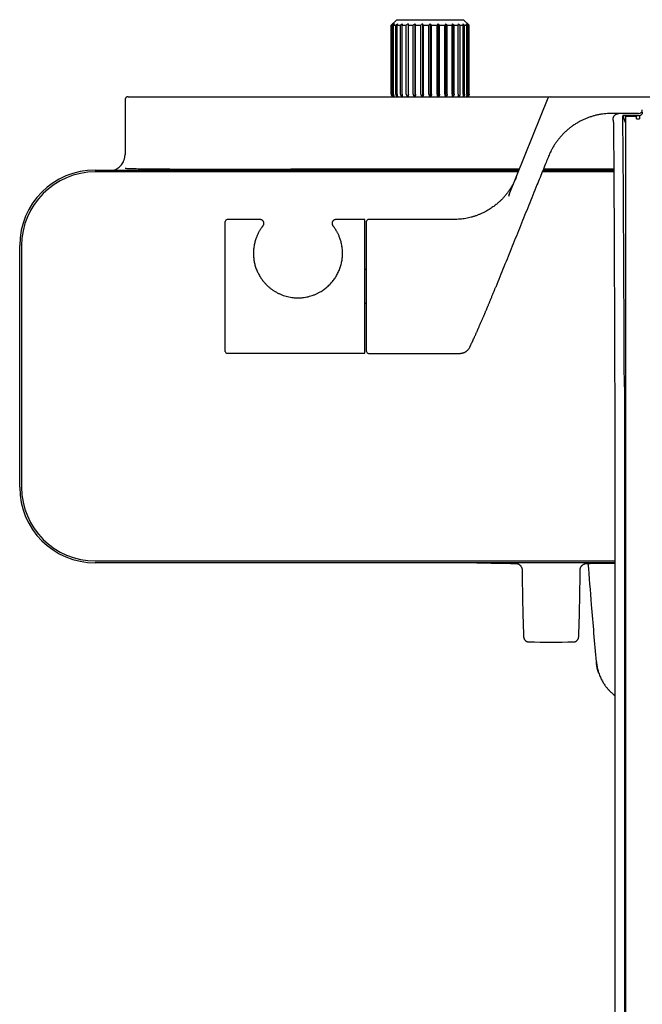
# Model space of a CAD drawing. Header units: millimetres. Extents: x 8 to 1894, y 12 to 2738.
# Tile 42 of 156: x 906 to 1074, y 1211 to 1476. Entities that reach past the tile are written whole.
import ezdxf

# ---------------------------------------------------------------- set-up
doc = ezdxf.new("R2010")
doc.units = ezdxf.units.MM

msp = doc.modelspace()

# ---------------------------------------------------------------- linework, layer by layer
at = {"color": 7, "linetype": 'Continuous', "lineweight": 30}
for p, q in [((1007.57, 1475.96), (1006.07, 1474.46)), ((1007.57, 1475.96), (1025.52, 1475.96)), ((1010.59, 1474.81), (1010.59, 1455.24)), ((1012.42, 1474.81), (1012.42, 1455.24)), ((1014.44, 1474.81), (1014.44, 1455.24)), ((1016.54, 1474.81), (1016.54, 1455.24)), ((1018.65, 1474.81), (1018.65, 1455.24)), ((1020.66, 1474.81), (1020.66, 1455.24)), ((1022.5, 1474.81), (1022.5, 1455.24)), ((1027.02, 1474.46), (1025.52, 1475.96)), ((1006.07, 1474.46), (1006.07, 1455.96)), ((1006.07, 1474.46), (1006.09, 1474.46)), ((1006.09, 1455.96), (1006.09, 1474.46)), ((1006.16, 1474.46), (1006.48, 1474.46)), ((1006.16, 1455.96), (1006.16, 1474.46)), ((1006.48, 1455.96), (1006.48, 1474.46)), ((1006.69, 1474.46), (1007.3, 1474.46)), ((1006.69, 1455.96), (1006.69, 1474.46)), ((1007.3, 1455.95), (1007.3, 1474.46)), ((1007.65, 1474.46), (1008.53, 1474.46)), ((1007.65, 1455.96), (1007.65, 1474.46)), ((1008.53, 1455.96), (1008.53, 1474.46)), ((1008.99, 1474.46), (1010.11, 1474.46)), ((1008.99, 1455.96), (1008.99, 1474.46)), ((1010.11, 1455.96), (1010.11, 1474.46)), ((1010.67, 1474.46), (1011.97, 1474.46)), ((1010.67, 1455.96), (1010.67, 1474.46)), ((1011.97, 1455.96), (1011.97, 1474.46)), ((1012.6, 1474.46), (1014.03, 1474.46)), ((1012.6, 1455.96), (1012.6, 1474.46)), ((1014.03, 1455.96), (1014.03, 1474.46)), ((1014.7, 1455.96), (1014.7, 1474.46)), ((1014.7, 1474.46), (1016.2, 1474.46)), ((1016.2, 1455.96), (1016.2, 1474.46)), ((1016.89, 1455.96), (1016.89, 1474.46)), ((1016.89, 1474.46), (1018.38, 1474.46)), ((1018.38, 1455.96), (1018.38, 1474.46)), ((1019.06, 1474.46), (1020.49, 1474.46)), ((1019.06, 1455.96), (1019.06, 1474.46)), ((1020.49, 1455.96), (1020.49, 1474.46)), ((1021.12, 1474.46), (1022.42, 1474.46)), ((1021.12, 1455.96), (1021.12, 1474.46)), ((1022.42, 1455.96), (1022.42, 1474.46)), ((1022.98, 1474.46), (1024.09, 1474.46)), ((1022.98, 1455.96), (1022.98, 1474.46)), ((1024.09, 1455.96), (1024.09, 1474.46)), ((1024.56, 1474.46), (1025.44, 1474.46)), ((1024.56, 1455.96), (1024.56, 1474.46)), ((1025.44, 1455.96), (1025.44, 1474.46)), ((1025.78, 1474.46), (1026.4, 1474.46)), ((1025.78, 1455.95), (1025.78, 1474.46)), ((1026.4, 1455.96), (1026.4, 1474.46)), ((1026.61, 1474.46), (1026.92, 1474.46)), ((1026.61, 1455.96), (1026.61, 1474.46)), ((1026.92, 1455.96), (1026.92, 1474.46)), ((1026.99, 1474.46), (1027.02, 1474.46)), ((1026.99, 1455.96), (1026.99, 1474.46)), ((1027.02, 1455.96), (1027.02, 1474.46)), ((934.54, 1454.44), (934.54, 1439.74)), ((935.35, 1455.24), (1048.61, 1455.24)), ((1006.88, 1455.24), (1006.89, 1455.24)), ((1026.21, 1455.24), (1026.2, 1455.24)), ((1037.78, 1428.97), (1048.27, 1454.94)), ((1048.74, 1455.25), (1106.96, 1455.25)), ((1068.47, 1450.75), (1064.61, 1450.75)), ((1072.53, 1450.74), (1067.2, 1450.74)), ((1068.47, 1450.75), (1072.61, 1450.75)), ((1072.53, 1450.07), (1068.26, 1450.07)), ((1068.26, 1450.07), (1069.04, 1448.11)), ((1071.87, 1449.97), (1069.04, 1449.97)), ((926.54, 1435.54), (1040.43, 1435.54)), ((1040.23, 1435.04), (926.54, 1435.04)), ((1040.51, 1435.74), (979.07, 1435.74)), ((1065.88, 1435.04), (1046.66, 1435.04)), ((1046.86, 1435.54), (1065.88, 1435.54)), ((1065.88, 1435.74), (1046.94, 1435.74)), ((1037.78, 1428.97), (1037.56, 1428.42)), ((961.47, 1386.79), (961.47, 1421.71)), ((970.85, 1422.21), (961.97, 1422.21)), ((970.85, 1422.21), (970.85, 1422.21)), ((998.97, 1422.21), (991.18, 1422.21)), ((998.97, 1386.29), (998.97, 1422.21)), ((999.47, 1386.75), (999.47, 1421.75)), ((1022.92, 1422.25), (999.97, 1422.25)), ((906.24, 1350.24), (906.24, 1415.24)), ((906.74, 1415.24), (906.74, 1350.24)), ((999.47, 1408.77), (998.97, 1408.77)), ((1034.15, 1404.06), (1034.15, 1404.06)), ((998.97, 1399.73), (999.47, 1399.73)), ((961.97, 1386.29), (998.97, 1386.29)), ((999.97, 1386.25), (1024.51, 1386.25)), ((1066.11, 1377.1), (1066.11, 1374.11)), ((1068.72, 1377.21), (1068.72, 1063.91)), ((1069.04, 1377.51), (1069.04, 1061.72)), ((1066.11, 1374.11), (1066.11, 1061.61)), ((926.54, 1330.44), (1066.11, 1330.44)), ((1066.11, 1329.94), (926.54, 1329.94))]:
    msp.add_line(p, q, dxfattribs=at)
at = {"color": 7, "linetype": 'Continuous', "lineweight": 30, "flags": 128}
for points in [[(1068.22, 1450.74), (1068.3, 1450.74), (1068.47, 1450.75)], [(1061.19, 1303.31), (1061.19, 1303.29), (1061.2, 1303.28)]]:
    msp.add_lwpolyline(points, dxfattribs=at)
at = {"color": 7, "linetype": 'Continuous', "lineweight": 30}
for centre, radius, start, end in [((1007.07, 1455.96), 1, 180, 226.8049), ((1026.02, 1455.96), 1, 313.1713, 0), ((1048.74, 1454.75), 0.5, 90, 158), ((926.54, 1415.24), 20.3, 90, 180), ((926.54, 1415.24), 19.8, 90, 180), ((961.97, 1421.71), 0.5, 90, 180), ((999.97, 1421.75), 0.5, 90, 180), ((961.97, 1386.79), 0.5, 180, 270), ((999.97, 1386.75), 0.5, 180, 270), ((926.54, 1350.24), 20.3, 180, 270), ((926.54, 1350.24), 19.8, 180, 270), ((1049.04, 2329.74), 1000, 268.85407, 269.45148), ((1049.04, 2329.74), 1000, 270.54848, 270.97791), ((1049.04, 2329.74), 1021.1, 269.66766, 270.33234)]:
    msp.add_arc(centre, radius, start, end, dxfattribs=at)
for points, knots in [([(1006.47, 1474.81), (1006.4, 1474.75), (1006.27, 1474.63), (1006.15, 1474.51), (1006.09, 1474.46)], [0, 0, 0, 0, 0.559494, 1, 1, 1, 1]), ([(1006.47, 1474.81), (1006.41, 1474.75), (1006.31, 1474.63), (1006.21, 1474.51), (1006.16, 1474.46)], [0, 0, 0, 0, 0.559494, 1, 1, 1, 1]), ([(1006.91, 1474.81), (1006.83, 1474.75), (1006.68, 1474.63), (1006.54, 1474.51), (1006.48, 1474.46)], [0, 0, 0, 0, 0.559494, 1, 1, 1, 1]), ([(1006.91, 1474.81), (1006.87, 1474.75), (1006.8, 1474.63), (1006.72, 1474.51), (1006.69, 1474.46)], [0, 0, 0, 0, 0.559494, 1, 1, 1, 1]), ([(1007.77, 1474.81), (1007.68, 1474.75), (1007.53, 1474.63), (1007.37, 1474.51), (1007.3, 1474.46)], [0, 0, 0, 0, 0.559494, 1, 1, 1, 1]), ([(1007.77, 1474.81), (1007.75, 1474.75), (1007.71, 1474.63), (1007.66, 1474.51), (1007.65, 1474.46)], [0, 0, 0, 0, 0.559494, 1, 1, 1, 1]), ([(1009.02, 1474.81), (1008.93, 1474.75), (1008.76, 1474.63), (1008.6, 1474.51), (1008.53, 1474.46)], [0, 0, 0, 0, 0.559494, 1, 1, 1, 1]), ([(1009.02, 1474.81), (1009.01, 1474.75), (1009, 1474.63), (1009, 1474.51), (1008.99, 1474.46)], [0, 0, 0, 0, 0.559494, 1, 1, 1, 1]), ([(1010.59, 1474.81), (1010.5, 1474.75), (1010.34, 1474.63), (1010.18, 1474.51), (1010.11, 1474.46)], [0, 0, 0, 0, 0.5594943, 1, 1, 1, 1]), ([(1010.59, 1474.81), (1010.6, 1474.75), (1010.63, 1474.63), (1010.66, 1474.51), (1010.67, 1474.46)], [0, 0, 0, 0, 0.5594943, 1, 1, 1, 1]), ([(1012.42, 1474.81), (1012.34, 1474.75), (1012.19, 1474.63), (1012.04, 1474.51), (1011.97, 1474.46)], [0, 0, 0, 0, 0.559494, 1, 1, 1, 1]), ([(1012.42, 1474.81), (1012.46, 1474.75), (1012.51, 1474.63), (1012.57, 1474.51), (1012.6, 1474.46)], [0, 0, 0, 0, 0.559494, 1, 1, 1, 1]), ([(1014.44, 1474.81), (1014.36, 1474.75), (1014.22, 1474.63), (1014.09, 1474.51), (1014.03, 1474.46)], [0, 0, 0, 0, 0.559494, 1, 1, 1, 1]), ([(1014.44, 1474.81), (1014.49, 1474.75), (1014.58, 1474.63), (1014.66, 1474.51), (1014.7, 1474.46)], [0, 0, 0, 0, 0.559494, 1, 1, 1, 1]), ([(1016.54, 1474.81), (1016.48, 1474.75), (1016.36, 1474.63), (1016.25, 1474.51), (1016.2, 1474.46)], [0, 0, 0, 0, 0.559494, 1, 1, 1, 1]), ([(1016.54, 1474.81), (1016.61, 1474.75), (1016.72, 1474.63), (1016.84, 1474.51), (1016.89, 1474.46)], [0, 0, 0, 0, 0.559494, 1, 1, 1, 1]), ([(1018.65, 1474.81), (1018.6, 1474.75), (1018.51, 1474.63), (1018.42, 1474.51), (1018.38, 1474.46)], [0, 0, 0, 0, 0.559494, 1, 1, 1, 1]), ([(1018.65, 1474.81), (1018.73, 1474.75), (1018.86, 1474.63), (1019, 1474.51), (1019.06, 1474.46)], [0, 0, 0, 0, 0.559494, 1, 1, 1, 1]), ([(1020.66, 1474.81), (1020.63, 1474.75), (1020.57, 1474.63), (1020.51, 1474.51), (1020.49, 1474.46)], [0, 0, 0, 0, 0.559494, 1, 1, 1, 1]), ([(1020.66, 1474.81), (1020.75, 1474.75), (1020.9, 1474.63), (1021.05, 1474.51), (1021.12, 1474.46)], [0, 0, 0, 0, 0.559494, 1, 1, 1, 1]), ([(1022.5, 1474.81), (1022.48, 1474.75), (1022.46, 1474.63), (1022.43, 1474.51), (1022.42, 1474.46)], [0, 0, 0, 0, 0.559494, 1, 1, 1, 1]), ([(1022.5, 1474.81), (1022.59, 1474.75), (1022.75, 1474.63), (1022.91, 1474.51), (1022.98, 1474.46)], [0, 0, 0, 0, 0.5594943, 1, 1, 1, 1]), ([(1024.07, 1474.81), (1024.16, 1474.75), (1024.32, 1474.63), (1024.48, 1474.51), (1024.56, 1474.46)], [0, 0, 0, 0, 0.559494, 1, 1, 1, 1]), ([(1024.07, 1474.81), (1024.07, 1474.75), (1024.08, 1474.63), (1024.09, 1474.51), (1024.09, 1474.46)], [0, 0, 0, 0, 0.559494, 1, 1, 1, 1]), ([(1025.31, 1474.81), (1025.4, 1474.75), (1025.56, 1474.63), (1025.72, 1474.51), (1025.78, 1474.46)], [0, 0, 0, 0, 0.559494, 1, 1, 1, 1]), ([(1025.31, 1474.81), (1025.34, 1474.75), (1025.38, 1474.63), (1025.42, 1474.51), (1025.44, 1474.46)], [0, 0, 0, 0, 0.559494, 1, 1, 1, 1]), ([(1026.17, 1474.81), (1026.26, 1474.75), (1026.4, 1474.63), (1026.55, 1474.51), (1026.61, 1474.46)], [0, 0, 0, 0, 0.559494, 1, 1, 1, 1]), ([(1026.17, 1474.81), (1026.22, 1474.75), (1026.29, 1474.63), (1026.36, 1474.51), (1026.4, 1474.46)], [0, 0, 0, 0, 0.559494, 1, 1, 1, 1]), ([(1026.62, 1474.81), (1026.69, 1474.75), (1026.81, 1474.63), (1026.94, 1474.51), (1026.99, 1474.46)], [0, 0, 0, 0, 0.559494, 1, 1, 1, 1]), ([(1026.62, 1474.81), (1026.67, 1474.75), (1026.78, 1474.63), (1026.88, 1474.51), (1026.92, 1474.46)], [0, 0, 0, 0, 0.559494, 1, 1, 1, 1]), ([(935.35, 1455.24), (935.3, 1455.23), (935.23, 1455.23), (935.13, 1455.21), (935.05, 1455.18), (934.97, 1455.14), (934.89, 1455.09), (934.81, 1455.03), (934.75, 1454.96), (934.68, 1454.88), (934.63, 1454.79), (934.59, 1454.69), (934.56, 1454.57), (934.55, 1454.48), (934.55, 1454.44)], [0, 0, 0, 0, 0.106729, 0.189457, 0.245452, 0.325387, 0.413151, 0.47829, 0.553814, 0.641772, 0.717531, 0.802518, 0.89669, 1, 1, 1, 1]), ([(1006.09, 1455.96), (1006.09, 1455.92), (1006.1, 1455.85), (1006.12, 1455.75), (1006.14, 1455.66), (1006.17, 1455.59), (1006.21, 1455.51), (1006.26, 1455.43), (1006.33, 1455.33), (1006.4, 1455.27), (1006.44, 1455.24)], [0, 0, 0, 0, 0.130215, 0.260396, 0.348773, 0.439426, 0.533177, 0.66196, 0.798634, 1, 1, 1, 1]), ([(1006.16, 1455.96), (1006.17, 1455.93), (1006.17, 1455.85), (1006.18, 1455.75), (1006.21, 1455.64), (1006.24, 1455.54), (1006.29, 1455.45), (1006.34, 1455.36), (1006.39, 1455.29), (1006.43, 1455.25), (1006.44, 1455.24)], [0, 0, 0, 0, 0.120666, 0.243003, 0.368165, 0.497197, 0.631015, 0.770387, 0.915935, 1, 1, 1, 1]), ([(1006.48, 1455.96), (1006.48, 1455.92), (1006.48, 1455.85), (1006.5, 1455.75), (1006.53, 1455.66), (1006.57, 1455.59), (1006.61, 1455.51), (1006.67, 1455.43), (1006.75, 1455.33), (1006.83, 1455.27), (1006.87, 1455.24)], [0, 0, 0, 0, 0.1302153, 0.2603959, 0.3487732, 0.4394258, 0.5331768, 0.6619604, 0.7986343, 1, 1, 1, 1]), ([(1006.69, 1455.96), (1006.69, 1455.9), (1006.7, 1455.78), (1006.72, 1455.62), (1006.77, 1455.47), (1006.8, 1455.39), (1006.82, 1455.34)], [0, 0, 0, 0, 0.247534, 0.498801, 0.744103, 1, 1, 1, 1]), ([(1006.82, 1455.34), (1006.83, 1455.32), (1006.85, 1455.29), (1006.87, 1455.26), (1006.88, 1455.24)], [0, 0, 0, 0, 0.563905, 1, 1, 1, 1]), ([(1007.3, 1455.95), (1007.3, 1455.91), (1007.31, 1455.83), (1007.33, 1455.73), (1007.36, 1455.65), (1007.4, 1455.58), (1007.44, 1455.5), (1007.51, 1455.42), (1007.6, 1455.32), (1007.67, 1455.27), (1007.72, 1455.24)], [0, 0, 0, 0, 0.132262, 0.264225, 0.353677, 0.445339, 0.540057, 0.67074, 0.809455, 1, 1, 1, 1]), ([(1007.65, 1455.96), (1007.65, 1455.92), (1007.65, 1455.84), (1007.66, 1455.73), (1007.67, 1455.62), (1007.68, 1455.52), (1007.7, 1455.42), (1007.73, 1455.32), (1007.75, 1455.27), (1007.76, 1455.24)], [0, 0, 0, 0, 0.1343092, 0.2694181, 0.4033234, 0.5390789, 0.6679684, 0.7995114, 1, 1, 1, 1]), ([(1008.53, 1455.96), (1008.53, 1455.92), (1008.54, 1455.85), (1008.56, 1455.75), (1008.59, 1455.66), (1008.63, 1455.59), (1008.68, 1455.51), (1008.74, 1455.43), (1008.84, 1455.33), (1008.92, 1455.27), (1008.97, 1455.24)], [0, 0, 0, 0, 0.130215, 0.260396, 0.348773, 0.439426, 0.533177, 0.66196, 0.798634, 1, 1, 1, 1]), ([(1008.99, 1455.96), (1008.99, 1455.93), (1008.99, 1455.85), (1008.99, 1455.75), (1008.99, 1455.64), (1009, 1455.54), (1009, 1455.45), (1009.01, 1455.36), (1009.01, 1455.29), (1009.01, 1455.25), (1009.01, 1455.24)], [0, 0, 0, 0, 0.120666, 0.243003, 0.368165, 0.497197, 0.631015, 0.770387, 0.915935, 1, 1, 1, 1]), ([(1010.11, 1455.96), (1010.11, 1455.92), (1010.11, 1455.85), (1010.14, 1455.75), (1010.17, 1455.66), (1010.21, 1455.59), (1010.25, 1455.51), (1010.32, 1455.43), (1010.41, 1455.33), (1010.5, 1455.27), (1010.55, 1455.24)], [0, 0, 0, 0, 0.130215, 0.260396, 0.348773, 0.439426, 0.533177, 0.66196, 0.798634, 1, 1, 1, 1]), ([(1010.67, 1455.96), (1010.67, 1455.93), (1010.67, 1455.85), (1010.66, 1455.75), (1010.66, 1455.64), (1010.65, 1455.54), (1010.64, 1455.45), (1010.62, 1455.36), (1010.61, 1455.29), (1010.6, 1455.25), (1010.6, 1455.24)], [0, 0, 0, 0, 0.120666, 0.243003, 0.368165, 0.497197, 0.631015, 0.770387, 0.915935, 1, 1, 1, 1]), ([(1011.97, 1455.96), (1011.97, 1455.92), (1011.97, 1455.85), (1012, 1455.75), (1012.03, 1455.66), (1012.06, 1455.59), (1012.11, 1455.51), (1012.17, 1455.43), (1012.26, 1455.33), (1012.34, 1455.27), (1012.38, 1455.24)], [0, 0, 0, 0, 0.1302153, 0.2603959, 0.3487732, 0.4394258, 0.5331768, 0.6619604, 0.7986343, 1, 1, 1, 1]), ([(1012.6, 1455.96), (1012.6, 1455.93), (1012.6, 1455.85), (1012.59, 1455.75), (1012.57, 1455.64), (1012.55, 1455.54), (1012.53, 1455.45), (1012.5, 1455.36), (1012.47, 1455.29), (1012.45, 1455.25), (1012.44, 1455.24)], [0, 0, 0, 0, 0.120666, 0.243003, 0.368165, 0.497197, 0.631015, 0.770387, 0.915935, 1, 1, 1, 1]), ([(1014.03, 1455.96), (1014.03, 1455.92), (1014.03, 1455.85), (1014.05, 1455.75), (1014.08, 1455.66), (1014.11, 1455.59), (1014.15, 1455.51), (1014.21, 1455.43), (1014.29, 1455.33), (1014.36, 1455.27), (1014.4, 1455.24)], [0, 0, 0, 0, 0.130215, 0.260396, 0.348773, 0.439426, 0.533177, 0.66196, 0.798634, 1, 1, 1, 1]), ([(1014.7, 1455.96), (1014.7, 1455.93), (1014.7, 1455.85), (1014.69, 1455.75), (1014.67, 1455.64), (1014.64, 1455.54), (1014.6, 1455.45), (1014.55, 1455.36), (1014.51, 1455.29), (1014.48, 1455.25), (1014.46, 1455.24)], [0, 0, 0, 0, 0.1206659, 0.2430034, 0.3681649, 0.4971972, 0.6310149, 0.7703869, 0.9159354, 1, 1, 1, 1]), ([(1016.2, 1455.96), (1016.2, 1455.92), (1016.2, 1455.85), (1016.22, 1455.75), (1016.24, 1455.66), (1016.27, 1455.59), (1016.3, 1455.51), (1016.35, 1455.43), (1016.42, 1455.33), (1016.48, 1455.27), (1016.51, 1455.24)], [0, 0, 0, 0, 0.130215, 0.260396, 0.348773, 0.439426, 0.533177, 0.66196, 0.798634, 1, 1, 1, 1]), ([(1016.89, 1455.96), (1016.89, 1455.93), (1016.88, 1455.85), (1016.87, 1455.75), (1016.84, 1455.64), (1016.8, 1455.54), (1016.75, 1455.45), (1016.69, 1455.36), (1016.63, 1455.29), (1016.59, 1455.25), (1016.58, 1455.24)], [0, 0, 0, 0, 0.120666, 0.243003, 0.368165, 0.497197, 0.631015, 0.770387, 0.915935, 1, 1, 1, 1]), ([(1018.38, 1455.96), (1018.38, 1455.92), (1018.39, 1455.85), (1018.4, 1455.75), (1018.42, 1455.66), (1018.44, 1455.59), (1018.46, 1455.51), (1018.5, 1455.43), (1018.55, 1455.33), (1018.6, 1455.27), (1018.62, 1455.24)], [0, 0, 0, 0, 0.1302153, 0.2603959, 0.3487732, 0.4394258, 0.5331768, 0.6619604, 0.7986343, 1, 1, 1, 1]), ([(1019.06, 1455.96), (1019.06, 1455.93), (1019.05, 1455.85), (1019.03, 1455.75), (1019, 1455.64), (1018.95, 1455.54), (1018.9, 1455.45), (1018.82, 1455.36), (1018.76, 1455.29), (1018.71, 1455.25), (1018.69, 1455.24)], [0, 0, 0, 0, 0.120666, 0.243003, 0.368165, 0.497197, 0.631015, 0.770387, 0.915935, 1, 1, 1, 1]), ([(1020.49, 1455.96), (1020.49, 1455.92), (1020.49, 1455.85), (1020.5, 1455.75), (1020.51, 1455.66), (1020.52, 1455.59), (1020.54, 1455.51), (1020.56, 1455.43), (1020.6, 1455.33), (1020.63, 1455.27), (1020.65, 1455.24)], [0, 0, 0, 0, 0.130215, 0.260396, 0.348773, 0.439426, 0.533177, 0.66196, 0.798634, 1, 1, 1, 1]), ([(1021.12, 1455.96), (1021.12, 1455.93), (1021.11, 1455.85), (1021.09, 1455.75), (1021.05, 1455.64), (1021, 1455.54), (1020.94, 1455.45), (1020.86, 1455.36), (1020.78, 1455.29), (1020.73, 1455.25), (1020.71, 1455.24)], [0, 0, 0, 0, 0.120666, 0.243003, 0.368165, 0.497197, 0.631015, 0.770387, 0.915935, 1, 1, 1, 1]), ([(1022.42, 1455.96), (1022.42, 1455.92), (1022.42, 1455.85), (1022.42, 1455.75), (1022.43, 1455.66), (1022.44, 1455.59), (1022.44, 1455.51), (1022.45, 1455.43), (1022.47, 1455.33), (1022.48, 1455.27), (1022.49, 1455.24)], [0, 0, 0, 0, 0.130215, 0.260396, 0.348773, 0.439426, 0.533177, 0.66196, 0.798634, 1, 1, 1, 1]), ([(1022.98, 1455.96), (1022.98, 1455.93), (1022.97, 1455.85), (1022.95, 1455.75), (1022.91, 1455.64), (1022.86, 1455.54), (1022.79, 1455.45), (1022.7, 1455.36), (1022.62, 1455.29), (1022.57, 1455.25), (1022.55, 1455.24)], [0, 0, 0, 0, 0.120666, 0.243003, 0.368165, 0.497197, 0.631015, 0.770387, 0.915935, 1, 1, 1, 1]), ([(1024.09, 1455.96), (1024.09, 1455.92), (1024.09, 1455.85), (1024.09, 1455.75), (1024.09, 1455.66), (1024.09, 1455.59), (1024.09, 1455.51), (1024.08, 1455.43), (1024.08, 1455.33), (1024.07, 1455.27), (1024.07, 1455.24)], [0, 0, 0, 0, 0.130215, 0.260396, 0.348773, 0.439426, 0.533177, 0.66196, 0.798634, 1, 1, 1, 1]), ([(1024.56, 1455.96), (1024.55, 1455.93), (1024.55, 1455.85), (1024.53, 1455.75), (1024.49, 1455.64), (1024.43, 1455.54), (1024.36, 1455.45), (1024.28, 1455.36), (1024.2, 1455.29), (1024.14, 1455.25), (1024.12, 1455.24)], [0, 0, 0, 0, 0.1206659, 0.2430034, 0.3681649, 0.4971972, 0.6310149, 0.7703869, 0.9159354, 1, 1, 1, 1]), ([(1025.44, 1455.96), (1025.44, 1455.92), (1025.44, 1455.84), (1025.43, 1455.74), (1025.42, 1455.66), (1025.41, 1455.59), (1025.4, 1455.51), (1025.38, 1455.42), (1025.36, 1455.32), (1025.34, 1455.27), (1025.33, 1455.24)], [0, 0, 0, 0, 0.131377, 0.262956, 0.352405, 0.444243, 0.539292, 0.669592, 0.807937, 1, 1, 1, 1]), ([(1025.78, 1455.95), (1025.78, 1455.91), (1025.78, 1455.83), (1025.75, 1455.72), (1025.71, 1455.61), (1025.65, 1455.51), (1025.58, 1455.42), (1025.49, 1455.32), (1025.41, 1455.27), (1025.37, 1455.24)], [0, 0, 0, 0, 0.134808, 0.26982, 0.404096, 0.539848, 0.66924, 0.801184, 1, 1, 1, 1]), ([(1026.26, 1455.34), (1026.25, 1455.32), (1026.23, 1455.29), (1026.21, 1455.26), (1026.21, 1455.24)], [0, 0, 0, 0, 0.563902, 1, 1, 1, 1]), ([(1026.61, 1455.96), (1026.61, 1455.93), (1026.6, 1455.85), (1026.58, 1455.75), (1026.55, 1455.64), (1026.5, 1455.54), (1026.44, 1455.45), (1026.36, 1455.36), (1026.29, 1455.29), (1026.24, 1455.25), (1026.22, 1455.24)], [0, 0, 0, 0, 0.120666, 0.243003, 0.368165, 0.497197, 0.631015, 0.770387, 0.915935, 1, 1, 1, 1]), ([(1026.4, 1455.96), (1026.39, 1455.9), (1026.39, 1455.81), (1026.38, 1455.7), (1026.35, 1455.6), (1026.32, 1455.47), (1026.28, 1455.39), (1026.26, 1455.34)], [0, 0, 0, 0, 0.246052, 0.37086, 0.498937, 0.742597, 1, 1, 1, 1]), ([(1026.92, 1455.96), (1026.92, 1455.92), (1026.92, 1455.85), (1026.9, 1455.75), (1026.88, 1455.66), (1026.86, 1455.59), (1026.83, 1455.51), (1026.79, 1455.43), (1026.73, 1455.33), (1026.67, 1455.27), (1026.64, 1455.24)], [0, 0, 0, 0, 0.130215, 0.260396, 0.348773, 0.439426, 0.533177, 0.66196, 0.798634, 1, 1, 1, 1]), ([(1026.99, 1455.96), (1026.99, 1455.93), (1026.99, 1455.85), (1026.97, 1455.75), (1026.94, 1455.64), (1026.9, 1455.54), (1026.84, 1455.45), (1026.78, 1455.36), (1026.71, 1455.29), (1026.67, 1455.25), (1026.65, 1455.24)], [0, 0, 0, 0, 0.120666, 0.243003, 0.368165, 0.497197, 0.631015, 0.770387, 0.915935, 1, 1, 1, 1]), ([(1064.61, 1450.75), (1064.32, 1450.74), (1063.73, 1450.7), (1062.85, 1450.6), (1061.97, 1450.46), (1061.08, 1450.27), (1060.2, 1450.03), (1059.33, 1449.75), (1058.48, 1449.43), (1057.64, 1449.06), (1056.81, 1448.65), (1055.99, 1448.19), (1055.19, 1447.69), (1054.42, 1447.14), (1053.68, 1446.56), (1052.97, 1445.94), (1052.29, 1445.29), (1051.65, 1444.6), (1051.05, 1443.89), (1050.5, 1443.16), (1049.98, 1442.4), (1049.51, 1441.63), (1049.11, 1440.9), (1048.77, 1440.22), (1048.49, 1439.58), (1048.23, 1438.92), (1047.95, 1438.25), (1047.5, 1437.12), (1046.86, 1435.55), (1046.05, 1433.54), (1044.77, 1430.37), (1043.02, 1426.05), (1040.8, 1420.55), (1038.58, 1415.06), (1036.36, 1409.56), (1034.88, 1405.9), (1034.14, 1404.06)], [0, 0, 0, 0, 0.014825, 0.0298423, 0.0450355, 0.0603909, 0.0758952, 0.091249, 0.1067083, 0.1222556, 0.1378742, 0.1538644, 0.1698857, 0.1859161, 0.2019349, 0.2179232, 0.2338611, 0.2497279, 0.2654688, 0.2810973, 0.2965897, 0.3119202, 0.3270772, 0.3388952, 0.3506203, 0.3625078, 0.3750081, 0.387527, 0.4245076, 0.4612134, 0.4978261, 0.5979938, 0.6985108, 0.7990769, 0.8995609, 1, 1, 1, 1]), ([(1073.53, 1451.08), (1073.53, 1451.01), (1073.52, 1450.88), (1073.46, 1450.69), (1073.37, 1450.52), (1073.25, 1450.36), (1073.09, 1450.24), (1072.92, 1450.14), (1072.73, 1450.08), (1072.6, 1450.07), (1072.53, 1450.07)], [0, 0, 0, 0, 0.124932, 0.249732, 0.374785, 0.499535, 0.624523, 0.749387, 0.874761, 1, 1, 1, 1]), ([(1065.73, 1448.98), (1065.73, 1448.98), (1065.73, 1448.98), (1065.73, 1448.97), (1065.73, 1448.96), (1065.73, 1448.95), (1065.73, 1448.93), (1065.73, 1448.9), (1065.73, 1448.87), (1065.74, 1448.84), (1065.74, 1448.79), (1065.74, 1448.74), (1065.74, 1448.67), (1065.75, 1448.6), (1065.75, 1448.51), (1065.75, 1448.4), (1065.76, 1448.29), (1065.76, 1448.15), (1065.76, 1448.01), (1065.77, 1447.84), (1065.77, 1447.67), (1065.77, 1447.55), (1065.77, 1447.5)], [0, 0, 0, 0, 0.00936, 0.020124, 0.031873, 0.056824, 0.085308, 0.117325, 0.152873, 0.191952, 0.234558, 0.286461, 0.342777, 0.403498, 0.468611, 0.538101, 0.611949, 0.685547, 0.762976, 0.844206, 0.929207, 1, 1, 1, 1]), ([(1068.72, 1377.21), (1068.72, 1377.97), (1068.71, 1379.52), (1068.7, 1381.83), (1068.69, 1384.16), (1068.68, 1386.5), (1068.67, 1388.86), (1068.66, 1391.17), (1068.65, 1393.43), (1068.64, 1395.65), (1068.63, 1397.87), (1068.62, 1400.08), (1068.61, 1402.32), (1068.6, 1404.6), (1068.59, 1406.89), (1068.58, 1409.17), (1068.57, 1411.41), (1068.55, 1413.62), (1068.54, 1415.76), (1068.53, 1417.82), (1068.52, 1419.79), (1068.51, 1421.73), (1068.5, 1423.62), (1068.49, 1425.5), (1068.48, 1427.36), (1068.47, 1429.2), (1068.46, 1430.97), (1068.45, 1432.68), (1068.44, 1434.32), (1068.42, 1435.85), (1068.41, 1437.29), (1068.4, 1438.63), (1068.39, 1439.91), (1068.38, 1441.11), (1068.37, 1442.27), (1068.36, 1443.37), (1068.35, 1444.41), (1068.34, 1445.37), (1068.33, 1446.25), (1068.32, 1447.05), (1068.31, 1447.75), (1068.3, 1448.37), (1068.29, 1448.9), (1068.28, 1449.36), (1068.27, 1449.76), (1068.26, 1449.97), (1068.26, 1450.07)], [0, 0, 0, 0, 0.0211806, 0.0425924, 0.0642301, 0.0860878, 0.108159, 0.1304367, 0.151624, 0.1729816, 0.1945024, 0.216179, 0.2380036, 0.2613031, 0.2847502, 0.3083348, 0.332046, 0.3558725, 0.3798026, 0.4024493, 0.4251671, 0.4479452, 0.4707731, 0.4936398, 0.5179224, 0.5422231, 0.5665286, 0.5908256, 0.615101, 0.6393418, 0.662154, 0.6849131, 0.7076085, 0.7302296, 0.7527662, 0.7765651, 0.8002459, 0.8237976, 0.8472086, 0.8704678, 0.8935651, 0.9151859, 0.9366468, 0.9579406, 0.9790605, 1, 1, 1, 1]), ([(1069.04, 1449.97), (1069.04, 1449.91), (1069.04, 1449.8), (1069.04, 1449.57), (1069.04, 1449.38), (1069.04, 1449.26)], [0, 0, 0, 0, 0.280408, 0.560463, 1, 1, 1, 1]), ([(1069.04, 1449.26), (1069.04, 1449.1), (1069.04, 1448.78), (1069.04, 1448.22), (1069.04, 1447.59), (1069.04, 1446.9), (1069.04, 1446.13), (1069.04, 1445.31), (1069.04, 1444.44), (1069.04, 1443.53), (1069.04, 1442.56), (1069.04, 1441.52), (1069.04, 1440.41), (1069.04, 1439.22), (1069.04, 1437.94), (1069.04, 1436.59), (1069.04, 1435.18), (1069.04, 1433.7), (1069.04, 1432.19), (1069.04, 1430.66), (1069.04, 1429.12), (1069.04, 1427.54), (1069.04, 1425.91), (1069.04, 1424.2), (1069.04, 1422.41), (1069.04, 1420.54), (1069.04, 1418.63), (1069.04, 1416.68), (1069.04, 1414.68), (1069.04, 1412.69), (1069.04, 1410.7), (1069.04, 1408.71), (1069.04, 1406.69), (1069.04, 1404.63), (1069.04, 1402.5), (1069.04, 1400.29), (1069.04, 1398.03), (1069.04, 1395.74), (1069.04, 1393.44), (1069.04, 1391.11), (1069.04, 1388.82), (1069.04, 1386.55), (1069.04, 1384.31), (1069.04, 1382.06), (1069.04, 1379.79), (1069.04, 1378.27), (1069.04, 1377.51)], [0, 0, 0, 0, 0.023445, 0.046796, 0.070076, 0.093305, 0.116505, 0.139698, 0.161578, 0.183488, 0.205447, 0.227472, 0.24958, 0.272837, 0.296138, 0.319507, 0.342965, 0.366534, 0.390183, 0.412386, 0.434496, 0.456531, 0.47851, 0.50045, 0.523904, 0.547264, 0.570553, 0.593791, 0.617001, 0.640203, 0.662093, 0.684014, 0.705984, 0.728021, 0.750143, 0.773617, 0.796997, 0.820303, 0.843558, 0.866784, 0.890001, 0.911904, 0.933837, 0.955819, 0.977867, 1, 1, 1, 1]), ([(1071.87, 1449.97), (1071.87, 1449.92), (1071.87, 1449.82), (1071.87, 1449.61), (1071.87, 1449.44), (1071.87, 1449.34)], [0, 0, 0, 0, 0.279992, 0.560006, 1, 1, 1, 1]), ([(1072.87, 1449.34), (1072.87, 1449.37), (1072.87, 1449.45), (1072.87, 1449.56), (1072.87, 1449.67), (1072.87, 1449.78), (1072.87, 1449.89), (1072.87, 1449.98), (1072.87, 1450.02), (1072.87, 1450.04)], [0, 0, 0, 0, 0.134375, 0.277743, 0.430117, 0.59151, 0.761932, 0.938108, 1, 1, 1, 1]), ([(1065.77, 1447.5), (1065.77, 1447.49), (1065.77, 1447.41), (1065.78, 1447.26), (1065.78, 1447.04), (1065.78, 1446.81), (1065.79, 1446.6), (1065.79, 1446.38), (1065.79, 1446.17), (1065.79, 1445.97), (1065.8, 1445.78), (1065.8, 1445.6), (1065.8, 1445.44), (1065.8, 1445.29), (1065.8, 1445.15), (1065.81, 1445.01), (1065.81, 1444.89), (1065.81, 1444.77), (1065.81, 1444.5), (1065.81, 1444.07), (1065.82, 1443.47), (1065.83, 1442.89), (1065.83, 1442.33), (1065.83, 1441.81), (1065.84, 1441.25), (1065.84, 1440.65), (1065.85, 1440.02), (1065.85, 1439.35), (1065.86, 1438.65), (1065.86, 1437.9), (1065.87, 1437.12), (1065.87, 1436.31), (1065.88, 1435.46), (1065.88, 1434.5), (1065.89, 1433.42), (1065.9, 1432.19), (1065.9, 1431.06), (1065.91, 1430.04), (1065.91, 1429.14), (1065.92, 1428.24), (1065.92, 1427.34), (1065.93, 1426.44), (1065.93, 1425.55), (1065.93, 1424.66), (1065.94, 1423.8), (1065.94, 1422.96), (1065.95, 1422.14), (1065.95, 1421.33), (1065.95, 1420.5), (1065.96, 1419.66), (1065.96, 1418.76), (1065.96, 1417.79), (1065.97, 1416.74), (1065.97, 1415.66), (1065.98, 1414.74), (1065.98, 1413.98), (1065.98, 1413.39), (1065.98, 1412.79), (1065.99, 1412.19), (1065.99, 1411.57), (1065.99, 1410.95), (1065.99, 1410.36), (1066, 1409.8), (1066, 1409.29), (1066, 1408.82), (1066, 1408.38), (1066, 1407.95), (1066.01, 1407.55), (1066.01, 1407.17), (1066.01, 1406.73), (1066.01, 1406.21), (1066.01, 1405.59), (1066.01, 1404.94), (1066.02, 1404.25), (1066.02, 1403.52), (1066.02, 1402.75), (1066.03, 1401.96), (1066.03, 1401.16), (1066.03, 1400.34), (1066.03, 1399.49), (1066.04, 1398.58), (1066.04, 1397.62), (1066.05, 1396.65), (1066.05, 1395.69), (1066.05, 1394.74), (1066.06, 1393.75), (1066.06, 1392.71), (1066.06, 1391.64), (1066.07, 1390.54), (1066.07, 1389.4), (1066.08, 1388.22), (1066.08, 1386.99), (1066.08, 1385.71), (1066.09, 1384.38), (1066.09, 1383.01), (1066.1, 1381.59), (1066.1, 1380.13), (1066.11, 1378.63), (1066.11, 1377.61), (1066.11, 1377.09)], [0, 0, 0, 0, 0.001599, 0.011813, 0.021548, 0.030805, 0.039584, 0.047739, 0.055433, 0.062665, 0.069435, 0.075089, 0.080375, 0.085293, 0.089842, 0.094023, 0.097836, 0.101385, 0.104916, 0.121619, 0.138138, 0.154474, 0.166877, 0.179513, 0.192477, 0.205771, 0.219394, 0.233344, 0.247621, 0.262195, 0.277066, 0.292033, 0.307057, 0.322139, 0.341975, 0.361909, 0.381942, 0.395412, 0.408922, 0.422267, 0.435327, 0.448101, 0.460589, 0.472792, 0.48471, 0.495769, 0.506571, 0.517186, 0.527844, 0.538562, 0.549341, 0.562121, 0.574985, 0.588061, 0.60151, 0.608375, 0.615332, 0.622383, 0.629527, 0.636765, 0.643992, 0.650899, 0.657466, 0.663072, 0.668403, 0.673459, 0.678241, 0.682747, 0.686979, 0.691182, 0.697597, 0.704411, 0.711623, 0.719233, 0.727242, 0.73565, 0.744455, 0.752876, 0.761631, 0.770777, 0.780442, 0.79063, 0.801341, 0.810918, 0.820879, 0.831223, 0.841951, 0.853064, 0.864354, 0.876015, 0.888048, 0.900454, 0.913499, 0.926934, 0.940761, 0.954979, 0.96959, 0.984597, 1, 1, 1, 1]), ([(931.63, 1435.54), (931.71, 1435.56), (931.99, 1435.66), (932.44, 1435.91), (932.95, 1436.28), (933.4, 1436.72), (933.79, 1437.21), (933.99, 1437.58), (934.09, 1437.77)], [0, 0, 0, 0, 0.077276, 0.261821, 0.446366, 0.63091, 0.815455, 1, 1, 1, 1]), ([(934.54, 1436.04), (934.54, 1436.04), (934.54, 1436.03), (934.54, 1436.03), (934.54, 1436.03), (934.56, 1436.03), (934.62, 1436.01), (934.87, 1435.99), (935.48, 1435.97), (936.42, 1435.94), (937.92, 1435.91), (939.8, 1435.88), (942.82, 1435.85), (947.78, 1435.81), (954.7, 1435.77), (965.53, 1435.74), (973.65, 1435.74), (979.07, 1435.74)], [0, 0, 0, 0, 0.000019, 0.000045, 0.000092, 0.000294, 0.001091, 0.004265, 0.016946, 0.0423, 0.067656, 0.118362, 0.169069, 0.270484, 0.452862, 0.63524, 1, 1, 1, 1]), ([(1039.61, 1433.51), (1039.55, 1433.35), (1039.42, 1433.04), (1039.22, 1432.6), (1039.02, 1432.19), (1038.83, 1431.82), (1038.61, 1431.43), (1038.37, 1431.01), (1038.09, 1430.55), (1037.75, 1430.03), (1037.33, 1429.45), (1036.85, 1428.83), (1036.33, 1428.23), (1035.8, 1427.66), (1035.32, 1427.2), (1034.92, 1426.83), (1034.59, 1426.54), (1034.23, 1426.24), (1033.83, 1425.93), (1033.38, 1425.6), (1032.89, 1425.26), (1032.35, 1424.91), (1031.76, 1424.56), (1031.13, 1424.23), (1030.48, 1423.91), (1029.8, 1423.61), (1029.08, 1423.33), (1028.31, 1423.07), (1027.55, 1422.85), (1026.8, 1422.67), (1026.07, 1422.52), (1025.31, 1422.4), (1024.53, 1422.32), (1023.73, 1422.26), (1023.2, 1422.26), (1022.92, 1422.25)], [0, 0, 0, 0, 0.024459, 0.04701, 0.068081, 0.087825, 0.106275, 0.130525, 0.155645, 0.181636, 0.218404, 0.25545, 0.292314, 0.328953, 0.365329, 0.385572, 0.405728, 0.427226, 0.451019, 0.477106, 0.50495, 0.534984, 0.567186, 0.601524, 0.63456, 0.669287, 0.705656, 0.743608, 0.783076, 0.817067, 0.852003, 0.887829, 0.924482, 0.961896, 1, 1, 1, 1]), ([(971.63, 1420.58), (971.63, 1420.58), (971.63, 1420.59), (971.64, 1420.6), (971.65, 1420.61), (971.67, 1420.63), (971.68, 1420.64), (971.69, 1420.66), (971.7, 1420.68), (971.72, 1420.7), (971.74, 1420.74), (971.76, 1420.79), (971.79, 1420.85), (971.81, 1420.92), (971.83, 1421.01), (971.85, 1421.1), (971.86, 1421.19), (971.85, 1421.29), (971.84, 1421.39), (971.82, 1421.49), (971.78, 1421.59), (971.74, 1421.69), (971.68, 1421.78), (971.62, 1421.86), (971.54, 1421.94), (971.45, 1422.02), (971.36, 1422.08), (971.26, 1422.13), (971.17, 1422.17), (971.07, 1422.19), (970.97, 1422.21), (970.89, 1422.21), (970.86, 1422.21), (970.85, 1422.21)], [0, 0, 0, 0, 0.01981, 0.113223, 0.181123, 0.220421, 0.24111, 0.257095, 0.271275, 0.285021, 0.299711, 0.3179, 0.341421, 0.368919, 0.398173, 0.429298, 0.461941, 0.495616, 0.529967, 0.564766, 0.599867, 0.635176, 0.670631, 0.706186, 0.745572, 0.784001, 0.821435, 0.857963, 0.893645, 0.928513, 0.962578, 0.995832, 1, 1, 1, 1]), ([(991.18, 1422.21), (991.18, 1422.21), (991.13, 1422.22), (991.06, 1422.21), (990.96, 1422.19), (990.85, 1422.16), (990.76, 1422.12), (990.66, 1422.07), (990.57, 1422.01), (990.48, 1421.94), (990.41, 1421.86), (990.35, 1421.77), (990.29, 1421.68), (990.25, 1421.59), (990.22, 1421.49), (990.19, 1421.4), (990.18, 1421.31), (990.18, 1421.21), (990.18, 1421.13), (990.19, 1421.04), (990.21, 1420.96), (990.23, 1420.89), (990.26, 1420.82), (990.29, 1420.76), (990.31, 1420.71), (990.34, 1420.67), (990.36, 1420.64), (990.37, 1420.62), (990.38, 1420.61), (990.39, 1420.61), (990.39, 1420.6), (990.39, 1420.6), (990.39, 1420.6), (990.39, 1420.6)], [0, 0, 0, 0, 0.008501, 0.054516, 0.10083, 0.147355, 0.194025, 0.240795, 0.291615, 0.341209, 0.389579, 0.436816, 0.482972, 0.528071, 0.572109, 0.615061, 0.656878, 0.697483, 0.736768, 0.774588, 0.81075, 0.844997, 0.876992, 0.906293, 0.93232, 0.954309, 0.970992, 0.980507, 0.985565, 0.989001, 0.992673, 0.99859, 1, 1, 1, 1]), ([(971.63, 1420.58), (971.63, 1420.58), (971.62, 1420.56), (971.57, 1420.5), (971.49, 1420.4), (971.39, 1420.27), (971.27, 1420.1), (971.13, 1419.89), (970.97, 1419.65), (970.79, 1419.38), (970.61, 1419.07), (970.42, 1418.72), (970.23, 1418.34), (970.03, 1417.92), (969.85, 1417.48), (969.68, 1417.01), (969.53, 1416.52), (969.38, 1415.99), (969.26, 1415.44), (969.16, 1414.85), (969.1, 1414.29), (969.06, 1413.78), (969.05, 1413.31), (969.05, 1412.84), (969.07, 1412.35), (969.12, 1411.84), (969.18, 1411.33), (969.28, 1410.8), (969.39, 1410.27), (969.54, 1409.73), (969.72, 1409.19), (969.92, 1408.65), (970.15, 1408.13), (970.39, 1407.64), (970.64, 1407.18), (970.91, 1406.72), (971.21, 1406.28), (971.52, 1405.86), (971.83, 1405.48), (972.12, 1405.15), (972.39, 1404.85), (972.69, 1404.55), (972.9, 1404.35), (973.01, 1404.25)], [0, 0, 0, 0, 0.020358, 0.050137, 0.080064, 0.109992, 0.140111, 0.170231, 0.200474, 0.231135, 0.261907, 0.292679, 0.323605, 0.35453, 0.385568, 0.415014, 0.444581, 0.474147, 0.503915, 0.53368, 0.563616, 0.584554, 0.605502, 0.626438, 0.647616, 0.668809, 0.689985, 0.711703, 0.73344, 0.755157, 0.777239, 0.799343, 0.821425, 0.841039, 0.860667, 0.880282, 0.899787, 0.919307, 0.938814, 0.953406, 0.967998, 0.983999, 1, 1, 1, 1]), ([(973.01, 1404.25), (973.21, 1404.08), (973.6, 1403.74), (974.24, 1403.27), (974.9, 1402.85), (975.6, 1402.47), (976.32, 1402.13), (977.06, 1401.84), (977.82, 1401.61), (978.59, 1401.42), (979.32, 1401.29), (980.02, 1401.22), (980.69, 1401.18), (981.35, 1401.18), (982.02, 1401.22), (982.69, 1401.29), (983.39, 1401.41), (984.12, 1401.58), (984.87, 1401.81), (985.6, 1402.08), (986.31, 1402.41), (986.94, 1402.74), (987.5, 1403.08), (987.98, 1403.41), (988.45, 1403.76), (988.9, 1404.14), (989.34, 1404.54), (989.75, 1404.95), (990.13, 1405.38), (990.48, 1405.81), (990.81, 1406.26), (991.12, 1406.72), (991.41, 1407.2), (991.68, 1407.7), (991.94, 1408.23), (992.17, 1408.78), (992.37, 1409.34), (992.54, 1409.9), (992.69, 1410.47), (992.8, 1411.03), (992.89, 1411.58), (992.95, 1412.12), (992.98, 1412.66), (992.99, 1413.18), (992.98, 1413.7), (992.94, 1414.24), (992.88, 1414.81), (992.78, 1415.39), (992.66, 1415.94), (992.52, 1416.47), (992.37, 1416.97), (992.21, 1417.42), (992.04, 1417.82), (991.88, 1418.19), (991.71, 1418.53), (991.55, 1418.85), (991.38, 1419.15), (991.22, 1419.41), (991.07, 1419.66), (990.92, 1419.87), (990.79, 1420.07), (990.67, 1420.23), (990.57, 1420.37), (990.49, 1420.48), (990.43, 1420.55), (990.4, 1420.59), (990.4, 1420.59), (990.4, 1420.59)], [0, 0, 0, 0, 0.017351, 0.034702, 0.05221, 0.069717, 0.087401, 0.105085, 0.122603, 0.140121, 0.157556, 0.172171, 0.186867, 0.201564, 0.216377, 0.231189, 0.246086, 0.263558, 0.281031, 0.298338, 0.315644, 0.33286, 0.345799, 0.358745, 0.371683, 0.384772, 0.39787, 0.410958, 0.423257, 0.435563, 0.447861, 0.460325, 0.472797, 0.485259, 0.498776, 0.512306, 0.525822, 0.539587, 0.553365, 0.567131, 0.580795, 0.594472, 0.608139, 0.622001, 0.635875, 0.64974, 0.667312, 0.684986, 0.702662, 0.720461, 0.738261, 0.756138, 0.772103, 0.788127, 0.804151, 0.820273, 0.836394, 0.852614, 0.868834, 0.885115, 0.90209, 0.91913, 0.936169, 0.953309, 0.970448, 0.987667, 1, 1, 1, 1]), ([(1027.23, 1387.98), (1027.23, 1387.99), (1027.26, 1388.05), (1027.31, 1388.16), (1027.43, 1388.41), (1027.58, 1388.75), (1027.76, 1389.12), (1027.9, 1389.44), (1028.02, 1389.69), (1028.13, 1389.93), (1028.22, 1390.14), (1028.32, 1390.35), (1028.43, 1390.59), (1028.55, 1390.87), (1028.69, 1391.18), (1028.84, 1391.5), (1028.98, 1391.82), (1029.12, 1392.13), (1029.25, 1392.42), (1029.36, 1392.68), (1029.48, 1392.93), (1029.6, 1393.22), (1029.75, 1393.55), (1029.92, 1393.94), (1030.09, 1394.35), (1030.26, 1394.72), (1030.4, 1395.04), (1030.51, 1395.31), (1030.62, 1395.57), (1030.73, 1395.82), (1030.85, 1396.1), (1030.98, 1396.4), (1031.11, 1396.71), (1031.25, 1397.03), (1031.38, 1397.35), (1031.51, 1397.66), (1031.62, 1397.93), (1031.72, 1398.15), (1031.8, 1398.34), (1031.88, 1398.54), (1031.97, 1398.75), (1032.07, 1398.99), (1032.18, 1399.25), (1032.29, 1399.53), (1032.41, 1399.82), (1032.54, 1400.12), (1032.66, 1400.42), (1032.78, 1400.7), (1032.88, 1400.96), (1033.01, 1401.26), (1033.15, 1401.6), (1033.31, 1402), (1033.47, 1402.4), (1033.64, 1402.8), (1033.8, 1403.2), (1033.95, 1403.58), (1034.07, 1403.86), (1034.13, 1404.02), (1034.15, 1404.06)], [0, 0, 0, 0, 0.00202, 0.011325, 0.021077, 0.048646, 0.07531, 0.091803, 0.108385, 0.123053, 0.135754, 0.148727, 0.1627, 0.180887, 0.200627, 0.22089, 0.241092, 0.260692, 0.279059, 0.29539, 0.310154, 0.326015, 0.348303, 0.373, 0.398754, 0.424013, 0.442565, 0.459444, 0.474443, 0.489831, 0.50699, 0.525734, 0.54583, 0.565715, 0.58526, 0.604751, 0.623096, 0.635374, 0.646322, 0.658392, 0.671785, 0.68657, 0.702794, 0.720241, 0.737228, 0.757399, 0.776061, 0.793192, 0.808883, 0.824328, 0.847828, 0.872858, 0.897124, 0.922017, 0.947919, 0.970548, 0.992145, 1, 1, 1, 1]), ([(1024.51, 1386.25), (1024.6, 1386.25), (1024.77, 1386.26), (1025.02, 1386.29), (1025.24, 1386.34), (1025.44, 1386.4), (1025.61, 1386.46), (1025.75, 1386.52), (1025.87, 1386.58), (1025.98, 1386.64), (1026.11, 1386.71), (1026.25, 1386.81), (1026.41, 1386.93), (1026.58, 1387.07), (1026.75, 1387.25), (1026.92, 1387.46), (1027.09, 1387.71), (1027.18, 1387.89), (1027.23, 1387.98)], [0, 0, 0, 0, 0.079549, 0.153247, 0.220456, 0.280684, 0.333569, 0.378863, 0.416406, 0.451179, 0.493635, 0.544056, 0.602343, 0.668298, 0.741603, 0.821783, 0.908191, 1, 1, 1, 1]), ([(1039.47, 1329.78), (1039.53, 1329.78), (1039.65, 1329.77), (1039.83, 1329.74), (1040.01, 1329.7), (1040.19, 1329.63), (1040.36, 1329.54), (1040.52, 1329.44), (1040.66, 1329.32), (1040.81, 1329.17), (1040.94, 1329), (1041.06, 1328.8), (1041.15, 1328.59), (1041.21, 1328.39), (1041.25, 1328.19), (1041.25, 1328.06), (1041.25, 1327.99)], [0, 0, 0, 0, 0.06424, 0.129875, 0.196579, 0.263993, 0.331731, 0.399398, 0.4666, 0.532957, 0.619488, 0.703171, 0.783419, 0.859804, 0.932045, 1, 1, 1, 1]), ([(1056.83, 1327.99), (1056.84, 1328.04), (1056.84, 1328.14), (1056.86, 1328.3), (1056.9, 1328.47), (1056.96, 1328.66), (1057.05, 1328.85), (1057.17, 1329.03), (1057.3, 1329.19), (1057.44, 1329.33), (1057.6, 1329.46), (1057.78, 1329.57), (1057.97, 1329.66), (1058.18, 1329.73), (1058.4, 1329.77), (1058.54, 1329.78), (1058.62, 1329.78)], [0, 0, 0, 0, 0.050118, 0.106684, 0.169989, 0.240227, 0.317438, 0.401439, 0.468653, 0.53912, 0.612413, 0.688002, 0.765263, 0.843503, 0.921993, 1, 1, 1, 1]), ([(1061.19, 1303.31), (1060.76, 1308.43), (1060.03, 1317.26), (1059.32, 1326.08), (1059.02, 1329.79)], [0, 0, 0, 0, 0.5798176, 1, 1, 1, 1]), ([(1041.25, 1327.99), (1041.27, 1326.56), (1041.29, 1323.6), (1041.37, 1319.12), (1041.48, 1314.59), (1041.58, 1311.58), (1041.63, 1310.1)], [0, 0, 0, 0, 0.240719, 0.495843, 0.750978, 1, 1, 1, 1]), ([(1056.46, 1310.1), (1056.51, 1311.58), (1056.61, 1314.59), (1056.72, 1319.12), (1056.8, 1323.6), (1056.82, 1326.56), (1056.83, 1327.99)], [0, 0, 0, 0, 0.249022, 0.504157, 0.759281, 1, 1, 1, 1]), ([(1041.63, 1310.1), (1041.63, 1310.04), (1041.64, 1309.91), (1041.69, 1309.73), (1041.75, 1309.56), (1041.83, 1309.4), (1041.92, 1309.25), (1042.03, 1309.12), (1042.15, 1309.01), (1042.28, 1308.91), (1042.43, 1308.82), (1042.59, 1308.75), (1042.76, 1308.69), (1042.94, 1308.66), (1043.06, 1308.66), (1043.12, 1308.65)], [0, 0, 0, 0, 0.077766, 0.170258, 0.240506, 0.317665, 0.401556, 0.468658, 0.539002, 0.612179, 0.687676, 0.764893, 0.84316, 0.921768, 1, 1, 1, 1]), ([(1054.97, 1308.65), (1055.02, 1308.66), (1055.14, 1308.66), (1055.3, 1308.69), (1055.45, 1308.73), (1055.59, 1308.79), (1055.71, 1308.86), (1055.83, 1308.93), (1055.92, 1309), (1056.03, 1309.1), (1056.14, 1309.22), (1056.24, 1309.37), (1056.33, 1309.54), (1056.39, 1309.71), (1056.44, 1309.9), (1056.45, 1310.03), (1056.46, 1310.1)], [0, 0, 0, 0, 0.076784, 0.149159, 0.216057, 0.276612, 0.346364, 0.402655, 0.450097, 0.509838, 0.583965, 0.671797, 0.745908, 0.826115, 0.911273, 1, 1, 1, 1]), ([(1061.8, 1300.39), (1061.73, 1300.6), (1061.53, 1301.17), (1061.32, 1302.15), (1061.23, 1302.93), (1061.19, 1303.31)], [0, 0, 0, 0, 0.2154, 0.6077, 1, 1, 1, 1]), ([(1061.2, 1303.28), (1061.23, 1303.07), (1061.27, 1302.65), (1061.37, 1302.04), (1061.49, 1301.46), (1061.63, 1300.91), (1061.81, 1300.34), (1062.01, 1299.77), (1062.25, 1299.21), (1062.5, 1298.68), (1062.76, 1298.18), (1063.04, 1297.72), (1063.32, 1297.28), (1063.59, 1296.89), (1063.85, 1296.54), (1064.1, 1296.23), (1064.35, 1295.94), (1064.61, 1295.65), (1064.91, 1295.34), (1065.24, 1295.02), (1065.62, 1294.68), (1065.92, 1294.44), (1066.09, 1294.31), (1066.11, 1294.29)], [0, 0, 0, 0, 0.061294, 0.120213, 0.176803, 0.2311, 0.283134, 0.345021, 0.403436, 0.4584, 0.509932, 0.563586, 0.612961, 0.658065, 0.698904, 0.737114, 0.771134, 0.807776, 0.847248, 0.891126, 0.939391, 0.991997, 1, 1, 1, 1])]:
    msp.add_open_spline(points, degree=3, knots=knots, dxfattribs=at)
for points in [[(1065.81, 1448.67), (1065.79, 1448.73), (1065.75, 1448.85), (1065.72, 1449.03), (1065.7, 1449.21), (1065.71, 1449.39), (1065.74, 1449.57), (1065.79, 1449.75), (1065.86, 1449.92), (1065.96, 1450.08), (1066.07, 1450.22), (1066.2, 1450.35), (1066.34, 1450.47), (1066.5, 1450.56), (1066.67, 1450.64), (1066.84, 1450.69), (1067.02, 1450.73), (1067.14, 1450.73), (1067.2, 1450.74)], [(1072.53, 1450.74), (1072.66, 1450.75), (1072.93, 1450.78), (1073.26, 1451.01), (1073.49, 1451.34), (1073.52, 1451.6), (1073.53, 1451.74)], [(1072.1, 1449.26), (1072.07, 1449.26), (1072, 1449.27), (1071.93, 1449.29), (1071.88, 1449.31), (1071.87, 1449.33), (1071.87, 1449.34)], [(1072.37, 1449.24), (1072.32, 1449.24), (1072.23, 1449.25), (1072.14, 1449.25), (1072.1, 1449.26)], [(1072.63, 1449.26), (1072.59, 1449.25), (1072.51, 1449.25), (1072.41, 1449.24), (1072.37, 1449.24)], [(1072.87, 1449.34), (1072.86, 1449.33), (1072.86, 1449.31), (1072.81, 1449.29), (1072.74, 1449.27), (1072.67, 1449.26), (1072.63, 1449.26)], [(934.09, 1437.77), (934.14, 1437.87), (934.23, 1438.08), (934.34, 1438.4), (934.43, 1438.73), (934.5, 1439.06), (934.54, 1439.4), (934.54, 1439.62), (934.54, 1439.74)]]:
    msp.add_open_spline(points, degree=3, dxfattribs=at)

doc.saveas('drawing.dxf')
